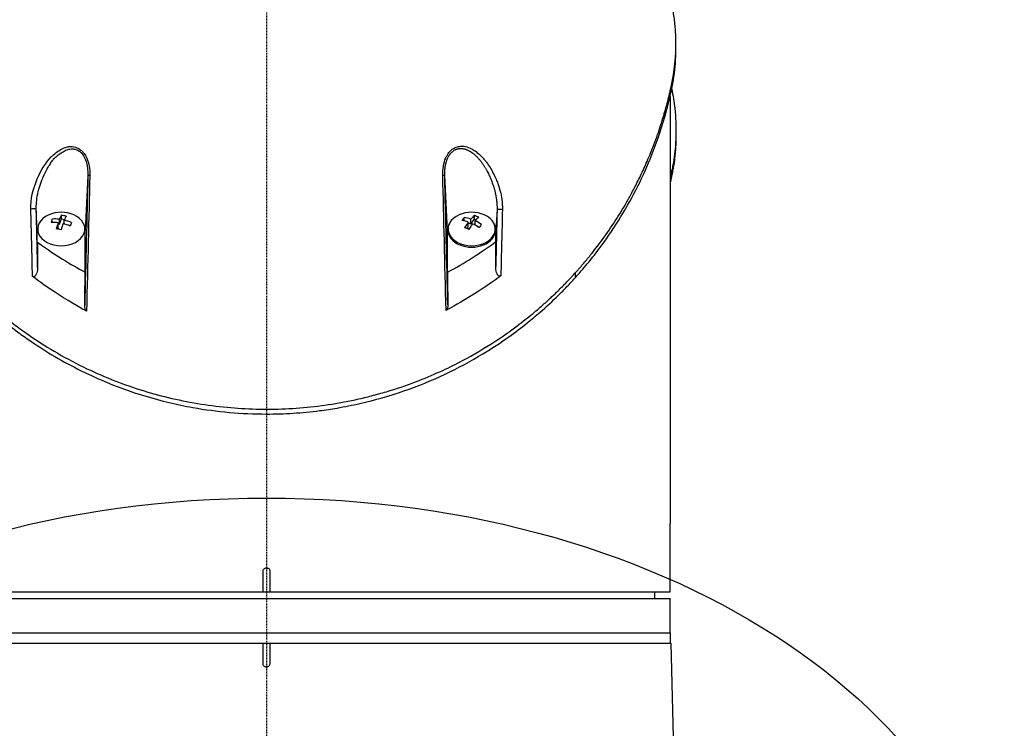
# Model space of a CAD drawing. Header units: millimetres. Extents: x 0 to 4378, y 0 to 2397.
# Tile 200 of 256: x 2215 to 2359, y 576 to 679. Entities that reach past the tile are written whole.
import ezdxf

# ---------------------------------------------------------------- set-up
doc = ezdxf.new("R2010")
doc.units = ezdxf.units.MM
doc.header["$LTSCALE"] = 0.2
doc.linetypes.add('CENTER2', pattern=[1.125, 0.75, -0.125, 0.125, -0.125])
doc.layers.add('02_Center Line', color=1, linetype='CENTER2')
doc.layers.add('12_Before Rev.Num.', color=5, linetype='Continuous')

# ---------------------------------------------------------------- blocks, each defined once
blk = doc.blocks.new('A$C4b696719')
for p, q in [((59.86, 175.38), (59.86, 176.08)), ((59, 168.38), (59, 106)), ((59.86, 163.46), (59.86, 162.75)), ((-29.8, 160.27), (-29.8, 160.26)), ((-29.71, 160.78), (-29.71, 160.78)), ((-29.7, 160.33), (-29.7, 160.31)), ((-29.29, 160.53), (-29.29, 160.53)), ((-29.08, 160.99), (-29.08, 160.99)), ((29.8, 160.32), (29.8, 160.32)), ((30.64, 160.29), (30.64, 160.29)), ((-32.31, 158.5), (-32.3, 158.5)), ((-32.17, 158.68), (-32.17, 158.68)), ((-26.27, 158.5), (-26.27, 158.5)), ((-25.99, 158.5), (-25.99, 158.5)), ((25.93, 158.5), (25.93, 158.5)), ((26.21, 158.5), (26.21, 158.5)), ((31.49, 158.68), (31.49, 158.68)), ((31.62, 158.5), (31.62, 158.5)), ((-26.1, 156.97), (-26.1, 156.97)), ((26.05, 156.9), (26.05, 156.9)), ((-26.1, 156.79), (-26.5, 148.78)), ((26.45, 148.78), (26.05, 156.81)), ((-33.5, 148.78), (-33.65, 151.91)), ((33.7, 151.85), (33.55, 148.78)), ((-31.31, 149.97), (-31.31, 150.46)), ((-30.44, 149.24), (-30.44, 149.92)), ((-30.44, 149.77), (-30.26, 149.73)), ((-30.26, 149.73), (-29.98, 150.48)), ((-30.26, 149.73), (-30.26, 150.42)), ((-29.98, 150.48), (-29.98, 151)), ((-29.98, 150.48), (-29.51, 150.39)), ((-29.56, 149.74), (-29.56, 150.29)), ((28.92, 150.17), (28.92, 150.68)), ((29.5, 149.33), (29.5, 150.01)), ((29.5, 149.92), (29.87, 149.77)), ((29.87, 149.77), (29.87, 150.46)), ((29.87, 149.77), (30.41, 150.44)), ((30.41, 150.44), (30.41, 150.96)), ((30.41, 150.44), (30.63, 150.35)), ((30.5, 149.57), (30.5, 150.2)), ((-33.5, 147.1), (-33.5, 148.78)), ((-33.45, 148.78), (-33.45, 148.99)), ((-30.53, 148.99), (-30.44, 149.24)), ((-28.71, 149.44), (-28.69, 149.44)), ((-26.55, 148.78), (-26.55, 148.99)), ((-26.5, 142.69), (-26.5, 148.78)), ((26.45, 142.68), (26.45, 148.78)), ((26.55, 148.78), (26.55, 149)), ((29.29, 149.06), (29.5, 149.33)), ((30.81, 149.38), (31.11, 149.26)), ((33.45, 148.78), (33.45, 149)), ((33.55, 147.17), (33.55, 148.78)), ((45.13, 142.58), (45.13, 141.87)), ((59, 96), (59, 106)), ((-0.5, 96), (-0.5, 99)), ((0.5, 99), (0.5, 96)), ((-59, 96), (-0.5, 96)), ((-59, 95), (59, 95)), ((-0.5, 96), (0.5, 96)), ((0.5, 96), (59, 96)), ((56.7, 96), (56.71, 95)), ((59, 90), (59, 95)), ((-59, 90), (59, 90)), ((-59, 90), (59, 90)), ((59, 90), (59, 88.5)), ((-59.09, 88.5), (59.09, 88.5)), ((-0.5, 85.5), (-0.5, 88.5)), ((0.5, 88.5), (0.5, 85.5)), ((59.09, 88.5), (59.6, 69.01))]:
    blk.add_line(p, q)
for centre, start, end in [((-30, 146.93), 66.1424, 113.8576), ((30, 146.93), 66.0014, 113.9986)]:
    blk.add_arc(centre, 4.52, start, end)
for centre, major_axis, ratio, start_param, end_param in [((-25.6, 156.78), (-0.5, 0.012), 0.024319, 5.169697, 6.258496), ((25.55, 156.79), (0.5, 0.012), 0.023755, 0.024678, 1.113289), ((-34.15, 151.9), (0.5, 0.012), 0.05885, 0.024714, 2.181472), ((34.2, 151.84), (-0.5, 0.012), 0.058318, 4.099347, 6.258459), ((-30, 148.99), (-3.45, 0), 0.707878, 5.270816, 10.437148), ((-31.4, 147.2), (-0.79, -4.21), 0.181241, 3.860319, 4.029891), ((-30.09, 146.68), (4.22, -1.58), 0.682686, 1.902, 2.149147), ((-29.91, 147.18), (-4.22, 1.58), 0.682686, 5.043593, 5.29074), ((-30.35, 147), (-0.83, -4.43), 0.181241, 4.025659, 4.272806), ((-30.35, 147), (-0.83, -4.43), 0.181241, 3.617405, 3.864551), ((-29.65, 146.87), (0.83, 4.43), 0.181241, 0.884066, 1.131213), ((-29.63, 147.92), (-4.01, 1.5), 0.682686, 4.878253, 5.047825), ((-30.09, 146.68), (4.22, -1.58), 0.682686, 1.493746, 1.740893), ((-29.65, 146.87), (0.83, 4.43), 0.181241, 0.475812, 0.722959), ((-29.91, 147.18), (-4.22, 1.58), 0.682686, 4.635339, 4.882485), ((-28.6, 146.67), (0.79, 4.21), 0.181241, 0.718727, 0.888298), ((30, 149), (-3.45, 0), 0.707107, 5.274295, 10.433668), ((30, 148.78), (-3.55, 0), 0.707107, 5.903216, 6.283194), ((28.74, 147.44), (-1.62, -3.96), 0.353222, 3.913725, 4.083296), ((29.82, 146.71), (3.49, -2.85), 0.612563, 2.114623, 2.36177), ((30.18, 147.15), (-3.49, 2.85), 0.612563, 5.256216, 5.503362), ((29.69, 147.06), (-1.7, -4.17), 0.353222, 4.079064, 4.326211), ((30.31, 146.8), (1.7, 4.17), 0.353222, 0.937471, 1.184618), ((29.69, 147.06), (-1.7, -4.17), 0.353222, 3.67081, 3.917956), ((29.82, 146.71), (3.49, -2.85), 0.612563, 1.706369, 1.953516), ((30.72, 147.82), (-3.32, 2.71), 0.612563, 5.090876, 5.260448), ((30.31, 146.8), (1.7, 4.17), 0.353222, 0.529217, 0.776364), ((30.18, 147.15), (-3.49, 2.85), 0.612563, 4.847961, 5.095108), ((30, 148.78), (3.55, 0), 0.707107, 0.000009, 0.379969), ((-30, 148.78), (-3.45, 0), 0.707878, 0, 0.000009), ((-30.37, 145.94), (4.01, -1.5), 0.682686, 1.736661, 1.906232), ((30, 148.78), (-3.45, 0), 0.707107, 0, 3.141593), ((29.28, 146.04), (3.32, -2.71), 0.612563, 1.949284, 2.118855), ((31.26, 146.42), (1.62, 3.96), 0.353222, 0.772132, 0.941703), ((1.16, 188.94), (-51.84, -16.71), 0.966851, 1.753207, 1.907884)]:
    blk.add_ellipse(centre, major_axis=major_axis, ratio=ratio, start_param=start_param, end_param=end_param)
for points, knots in [([(-58.25, 185.97), (-58.35, 185.63), (-58.44, 185.29), (-58.72, 184.24), (-58.9, 183.52), (-59.09, 182.69), (-59.11, 182.59), (-59.15, 182.4), (-59.17, 182.32), (-59.21, 182.15), (-59.23, 182.06), (-59.27, 181.86), (-59.29, 181.75), (-59.33, 181.55), (-59.35, 181.47), (-59.39, 181.26), (-59.41, 181.14), (-59.45, 180.92), (-59.46, 180.81), (-59.57, 180.18), (-59.64, 179.65), (-59.77, 178.44), (-59.82, 177.75), (-59.87, 176.36), (-59.87, 175.66), (-59.82, 174.52), (-59.79, 174.07), (-59.75, 173.53), (-59.74, 173.42), (-59.71, 173.14), (-59.69, 172.95), (-59.61, 172.31), (-59.55, 171.86), (-59.43, 171.16), (-59.39, 170.92), (-59.33, 170.59), (-59.31, 170.51), (-59.28, 170.38), (-59.27, 170.33), (-59.24, 170.19), (-59.22, 170.09), (-59.17, 169.84), (-59.14, 169.69), (-59.06, 169.35), (-59.02, 169.16), (-58.93, 168.8), (-58.89, 168.62), (-58.83, 168.38), (-58.82, 168.32), (-58.77, 168.12), (-58.73, 167.96), (-58.63, 167.57), (-58.57, 167.36), (-58.47, 166.97), (-58.43, 166.81), (-58.34, 166.48), (-58.29, 166.32), (-58.17, 165.9), (-58.09, 165.64), (-57.96, 165.19), (-57.9, 165.01), (-57.8, 164.68), (-57.76, 164.54), (-57.69, 164.33), (-57.67, 164.26), (-57.58, 163.99), (-57.51, 163.78), (-57.13, 162.67), (-56.8, 161.76), (-56.06, 159.87), (-55.65, 158.9), (-55.03, 157.55), (-54.86, 157.17), (-54.58, 156.61), (-54.5, 156.43), (-54.19, 155.81), (-53.97, 155.38), (-53.51, 154.51), (-53.27, 154.06), (-52.49, 152.66), (-51.92, 151.71), (-50.84, 149.99), (-50.32, 149.22), (-49.16, 147.57), (-48.51, 146.68), (-47.27, 145.11), (-46.69, 144.41), (-43.82, 141.08), (-41.24, 138.55), (-37.73, 135.71), (-37.09, 135.22), (-35.81, 134.26), (-35.16, 133.8), (-31.95, 131.6), (-29.19, 129.99), (-24.91, 127.96), (-23.55, 127.37), (-20.8, 126.3), (-19.42, 125.82), (-15.27, 124.54), (-12.44, 123.88), (-8.11, 123.2), (-6.67, 123.03), (-2.4, 122.66), (0.45, 122.61), (6.12, 122.92), (8.91, 123.26), (12.36, 123.93), (13.07, 124.08), (14.49, 124.41), (15.2, 124.58), (16.63, 124.97), (17.35, 125.17), (19.51, 125.84), (20.94, 126.34), (23.5, 127.34), (24.65, 127.83), (26.75, 128.8), (27.71, 129.28), (30.29, 130.64), (31.87, 131.58), (34.51, 133.3), (35.6, 134.06), (37.45, 135.45), (38.22, 136.06), (39.53, 137.14), (40.08, 137.62), (40.82, 138.28), (41.02, 138.46), (41.39, 138.8), (41.56, 138.96), (42.03, 139.4), (42.33, 139.68), (43.05, 140.39), (43.48, 140.82), (44.11, 141.48), (44.32, 141.7), (44.63, 142.03), (44.73, 142.14), (44.9, 142.32), (45.11, 142.56), (45.13, 142.58)], [-5.231512, -5.231512, -5.231512, -5.231512, -5.19041, -5.19041, -5.103809, -5.103809, -5.091041, -5.091041, -5.081268, -5.081268, -5.070806, -5.070806, -5.057101, -5.057101, -5.047416, -5.047416, -5.032993, -5.032993, -5.021064, -5.021064, -4.959513, -4.959513, -4.879662, -4.879662, -4.798866, -4.798866, -4.746913, -4.746913, -4.735039, -4.735039, -4.713278, -4.713278, -4.660559, -4.660559, -4.631405, -4.631405, -4.620962, -4.620962, -4.61581, -4.61581, -4.603824, -4.603824, -4.585775, -4.585775, -4.565126, -4.565126, -4.545061, -4.545061, -4.538129, -4.538129, -4.518662, -4.518662, -4.489931, -4.489931, -4.468034, -4.468034, -4.446173, -4.446173, -4.412022, -4.412022, -4.38742, -4.38742, -4.368644, -4.368644, -4.359076, -4.359076, -4.331844, -4.331844, -4.208918, -4.208918, -4.076245, -4.076245, -4.023995, -4.023995, -3.998904, -3.998904, -3.939656, -3.939656, -3.878964, -3.878964, -3.746371, -3.746371, -3.637173, -3.637173, -3.509455, -3.509455, -3.406658, -3.406658, -3.009825, -3.009825, -2.924337, -2.924337, -2.84138, -2.84138, -2.519502, -2.519502, -2.374871, -2.374871, -2.235834, -2.235834, -1.965462, -1.965462, -1.83333, -1.83333, -1.574796, -1.574796, -1.31765, -1.31765, -1.250405, -1.250405, -1.181884, -1.181884, -1.111813, -1.111813, -0.967968, -0.967968, -0.846322, -0.846322, -0.739809, -0.739809, -0.553416, -0.553416, -0.413606, -0.413606, -0.308754, -0.308754, -0.230175, -0.230175, -0.200698, -0.200698, -0.174921, -0.174921, -0.129811, -0.129811, -0.061984, -0.061984, -0.028133, -0.028133, -0.011208, -0.011208, -0.000001, -0.000001, -0.000001, -0.000001]), ([(45.13, 142.58), (45.15, 142.6), (45.36, 142.83), (45.52, 143), (45.61, 143.11), (45.89, 143.43), (46.08, 143.65), (46.63, 144.29), (46.99, 144.72), (48.04, 146.03), (48.72, 146.92), (50.65, 149.6), (51.82, 151.44), (53.17, 153.83), (53.46, 154.37), (54.06, 155.52), (54.37, 156.14), (55.01, 157.46), (55.33, 158.17), (55.99, 159.68), (56.32, 160.5), (56.82, 161.81), (57, 162.3), (57.33, 163.23), (57.48, 163.67), (57.78, 164.6), (57.93, 165.08), (58.13, 165.76), (58.18, 165.95), (58.29, 166.32), (58.34, 166.5), (58.47, 166.97), (58.54, 167.24), (58.67, 167.74), (58.73, 167.95), (58.83, 168.38), (58.88, 168.59), (58.96, 168.91), (58.98, 169.01), (59.04, 169.26), (59.08, 169.42), (59.12, 169.63), (59.13, 169.68), (59.15, 169.77), (59.16, 169.82), (59.18, 169.9), (59.19, 169.93), (59.2, 170), (59.21, 170.05), (59.24, 170.17), (59.25, 170.24), (59.29, 170.42), (59.31, 170.52), (59.36, 170.79), (59.39, 170.95), (59.45, 171.26), (59.48, 171.43), (59.58, 172.08), (59.65, 172.57), (59.86, 174.52), (59.9, 175.99), (59.79, 178.13), (59.74, 178.8), (59.58, 180.11), (59.48, 180.75), (59.33, 181.56), (59.29, 181.73), (59.25, 181.95), (59.24, 182), (59.21, 182.13), (59.19, 182.22), (59.03, 182.97), (58.87, 183.64), (58.57, 184.81), (58.44, 185.28), (58.31, 185.75)], [-8.505803, -8.505803, -8.505803, -8.505803, -8.494785, -8.494785, -8.478063, -8.478063, -8.444627, -8.444627, -8.377752, -8.377752, -8.243883, -8.243883, -7.976301, -7.976301, -7.899894, -7.899894, -7.812617, -7.812617, -7.713811, -7.713811, -7.601206, -7.601206, -7.533204, -7.533204, -7.472897, -7.472897, -7.406802, -7.406802, -7.380659, -7.380659, -7.356701, -7.356701, -7.315971, -7.315971, -7.284981, -7.284981, -7.253286, -7.253286, -7.239037, -7.239037, -7.215436, -7.215436, -7.206289, -7.206289, -7.198131, -7.198131, -7.189482, -7.189482, -7.169747, -7.169747, -7.137337, -7.137337, -7.092372, -7.092372, -7.023785, -7.023785, -6.954937, -6.954937, -6.744242, -6.744242, -6.117798, -6.117798, -5.832068, -5.832068, -5.558694, -5.558694, -5.484409, -5.484409, -5.462186, -5.462186, -5.424226, -5.424226, -5.133135, -5.133135, -4.933815, -4.933815, -4.933815, -4.933815]), ([(-59.86, 175.37), (-59.86, 175.1), (-59.86, 174.84), (-59.83, 173.92), (-59.79, 173.27), (-59.7, 172.37), (-59.67, 172.11), (-59.58, 171.36), (-59.5, 170.86), (-59.39, 170.2), (-59.36, 170.05), (-59.31, 169.79), (-59.28, 169.68), (-59.24, 169.47), (-59.22, 169.37), (-59.17, 169.16), (-59.15, 169.05), (-59.04, 168.53), (-58.94, 168.12), (-58.73, 167.27), (-58.62, 166.83), (-58.28, 165.57), (-58.05, 164.75), (-57.53, 163.13), (-57.26, 162.32), (-56.66, 160.67), (-56.33, 159.83), (-55.61, 158.11), (-55.22, 157.23), (-54.59, 155.9), (-54.36, 155.45), (-53.74, 154.23), (-53.34, 153.47), (-52.44, 151.88), (-51.94, 151.04), (-50.9, 149.39), (-50.36, 148.58), (-49.26, 147.01), (-48.7, 146.24), (-46.99, 144.03), (-45.78, 142.6), (-42.07, 138.63), (-39.35, 136.18), (-35.74, 133.5), (-35.13, 133.07), (-32.21, 131.06), (-29.73, 129.6), (-23.12, 126.33), (-18.82, 124.74), (-13.08, 123.37), (-11.93, 123.13), (-9, 122.61), (-7.22, 122.37), (-3.62, 122.05), (-1.81, 121.97), (0, 121.97)], [0.3703293, 0.3703293, 0.3703293, 0.3703293, 0.3768428, 0.3768428, 0.3928613, 0.3928613, 0.3992061, 0.3992061, 0.4115742, 0.4115742, 0.4153435, 0.4153435, 0.4181398, 0.4181398, 0.4207138, 0.4207138, 0.4231441, 0.4231441, 0.4328041, 0.4328041, 0.443145, 0.443145, 0.4624048, 0.4624048, 0.4815797, 0.4815797, 0.5018181, 0.5018181, 0.5229618, 0.5229618, 0.5340035, 0.5340035, 0.5527188, 0.5527188, 0.5738832, 0.5738832, 0.5945831, 0.5945831, 0.6145009, 0.6145009, 0.6528362, 0.6528362, 0.7241388, 0.7241388, 0.7381113, 0.7381113, 0.7906485, 0.7906485, 0.8696683, 0.8696683, 0.8893857, 0.8893857, 0.91901, 0.91901, 0.9486637, 0.9486637, 0.9486637, 0.9486637]), ([(45.13, 141.87), (45.17, 141.92), (45.54, 142.32), (46.32, 143.22), (46.61, 143.56), (47.46, 144.59), (48.01, 145.28), (49.59, 147.39), (50.58, 148.82), (53.3, 153.17), (54.83, 156.17), (56.92, 161.26), (57.63, 163.32), (58.81, 167.43), (59.13, 168.96), (59.26, 169.57), (59.28, 169.67), (59.37, 170.1), (59.43, 170.42), (59.69, 172.04), (59.82, 173.34), (59.86, 174.89), (59.86, 175.13), (59.86, 175.38)], [0.000001, 0.000001, 0.000001, 0.000001, 0.0209992, 0.0209992, 0.0336204, 0.0336204, 0.0588534, 0.0588534, 0.10929, 0.10929, 0.2101393, 0.2101393, 0.2773865, 0.2773865, 0.3432593, 0.3432593, 0.3572552, 0.3572552, 0.400141, 0.400141, 0.5721057, 0.5721057, 0.60461, 0.60461, 0.60461, 0.60461]), ([(59.24, 169.46), (59.43, 168.5), (59.59, 167.55), (59.83, 165.31), (59.89, 163.98), (59.83, 161.99), (59.79, 161.34), (59.7, 160.42), (59.67, 160.16), (59.58, 159.4), (59.5, 158.89), (59.39, 158.23), (59.36, 158.07), (59.31, 157.81), (59.28, 157.7), (59.24, 157.48), (59.22, 157.38), (59.17, 157.17), (59.15, 157.06), (59.09, 156.77), (59.04, 156.57), (59, 156.38)], [0.3226532, 0.3226532, 0.3226532, 0.3226532, 0.3447473, 0.3447473, 0.3768428, 0.3768428, 0.3928613, 0.3928613, 0.3992061, 0.3992061, 0.4115742, 0.4115742, 0.4153435, 0.4153435, 0.4181398, 0.4181398, 0.4207138, 0.4207138, 0.4231441, 0.4231441, 0.4275872, 0.4275872, 0.4275872, 0.4275872]), ([(59.86, 162.75), (59.86, 162.38), (59.85, 162.01), (59.82, 161.18), (59.79, 160.73), (59.75, 160.17), (59.74, 160.07), (59.71, 159.78), (59.69, 159.59), (59.61, 158.94), (59.55, 158.48), (59.43, 157.78), (59.39, 157.53), (59.33, 157.2), (59.31, 157.11), (59.28, 156.98), (59.27, 156.94), (59.24, 156.79), (59.22, 156.69), (59.17, 156.44), (59.14, 156.29), (59.07, 155.97), (59.03, 155.83), (59, 155.68)], [-4.8416066, -4.8416066, -4.8416066, -4.8416066, -4.7988656, -4.7988656, -4.7469126, -4.7469126, -4.7350389, -4.7350389, -4.7132784, -4.7132784, -4.660559, -4.660559, -4.6314054, -4.6314054, -4.6209621, -4.6209621, -4.6158095, -4.6158095, -4.6038241, -4.6038241, -4.5857751, -4.5857751, -4.569121, -4.569121, -4.569121, -4.569121]), ([(-34.44, 151.92), (-34.48, 153.34), (-34.16, 154.8), (-33.51, 156.33), (-32.96, 157.62), (-32.27, 158.68), (-31.46, 159.52), (-31.41, 159.56), (-31.36, 159.61), (-31.31, 159.66), (-30.81, 160.15), (-30.3, 160.52), (-29.78, 160.75), (-29.63, 160.82), (-29.47, 160.88), (-29.33, 160.92), (-29.18, 160.97), (-29.03, 161.01), (-28.89, 161.03), (-28.58, 161.07), (-28.26, 161.04), (-27.92, 160.95), (-27.63, 160.87), (-27.37, 160.73), (-27.12, 160.53), (-27.07, 160.5), (-27.03, 160.45), (-26.98, 160.41), (-26.87, 160.3), (-26.76, 160.18), (-26.66, 160.05), (-26.59, 159.95), (-26.52, 159.84), (-26.45, 159.72), (-26.38, 159.6), (-26.32, 159.48), (-26.27, 159.36), (-25.95, 158.63), (-25.8, 157.77), (-25.83, 156.8)], [0, 0, 0, 0, 0.25, 0.25, 0.25, 0.4865055, 0.4865055, 0.4865055, 0.5, 0.5, 0.5, 0.625, 0.625, 0.625, 0.65625, 0.65625, 0.65625, 0.6875, 0.6875, 0.6875, 0.75, 0.75, 0.75, 0.8021419, 0.8021419, 0.8021419, 0.8125, 0.8125, 0.8125, 0.8375, 0.8375, 0.8375, 0.85625, 0.85625, 0.85625, 0.875, 0.875, 0.875, 0.9999999, 0.9999999, 0.9999999, 0.9999999]), ([(-31.06, 159.3), (-31.05, 159.3), (-31.04, 159.3), (-31.04, 159.29), (-31.03, 159.28), (-31.03, 159.28), (-31.03, 159.29), (-31.03, 159.29), (-31.03, 159.29), (-31.02, 159.3), (-31.02, 159.3), (-31.02, 159.31), (-31.01, 159.32), (-30.97, 159.35), (-30.89, 159.41), (-30.82, 159.49), (-30.62, 159.71), (-30.3, 159.92), (-30, 160.13)], [-0.161555, -0.161555, -0.161555, -0.161555, -0.1611328, -0.1611328, -0.1611328, -0.1603838, -0.1603838, -0.1603838, -0.1601562, -0.1601562, -0.1601562, -0.15625, -0.15625, -0.15625, -0.125, -0.125, -0.125, 0, 0, 0, 0]), ([(-29.74, 160.29), (-29.64, 160.35), (-29.55, 160.4), (-29.45, 160.45), (-29.36, 160.5), (-29.26, 160.54), (-29.15, 160.58), (-29.01, 160.63), (-28.84, 160.68), (-28.54, 160.7), (-28.52, 160.7), (-28.5, 160.7), (-28.48, 160.7), (-28.4, 160.7), (-28.32, 160.7), (-28.26, 160.7), (-28.2, 160.69), (-28.13, 160.68), (-28.07, 160.67), (-27.92, 160.64), (-27.77, 160.59), (-27.63, 160.53), (-27.47, 160.45), (-27.33, 160.35), (-27.19, 160.23), (-27.17, 160.21), (-27.14, 160.19), (-27.11, 160.16), (-26.93, 159.97), (-26.76, 159.75), (-26.63, 159.48), (-26.5, 159.24), (-26.39, 158.96), (-26.31, 158.65), (-26.17, 158.13), (-26.09, 157.51), (-26.1, 156.79)], [-0.9529877, -0.9529877, -0.9529877, -0.9529877, -0.9022408, -0.9022408, -0.9022408, -0.8514938, -0.8514938, -0.8514938, -0.75, -0.75, -0.75, -0.7421865, -0.7421865, -0.7421865, -0.705, -0.705, -0.705, -0.675, -0.675, -0.675, -0.6, -0.6, -0.6, -0.5168612, -0.5168612, -0.5168612, -0.5, -0.5, -0.5, -0.375, -0.375, -0.375, -0.25, -0.25, -0.25, -0.0000001, -0.0000001, -0.0000001, -0.0000001]), ([(25.77, 156.81), (25.75, 157.79), (25.9, 158.64), (26.2, 159.37), (26.25, 159.49), (26.32, 159.62), (26.4, 159.76), (26.46, 159.87), (26.52, 159.97), (26.58, 160.05), (26.69, 160.2), (26.8, 160.34), (26.93, 160.45), (27.02, 160.54), (27.11, 160.62), (27.21, 160.69), (27.38, 160.81), (27.56, 160.9), (27.75, 160.97), (27.95, 161.04), (28.16, 161.08), (28.37, 161.09), (28.53, 161.1), (28.7, 161.1), (28.86, 161.08), (29.15, 161.04), (29.46, 160.95), (29.76, 160.82), (29.94, 160.74), (30.09, 160.66), (30.23, 160.57), (30.4, 160.47), (30.58, 160.34), (30.77, 160.19), (30.97, 160.04), (31.17, 159.86), (31.38, 159.65), (31.43, 159.6), (31.49, 159.54), (31.56, 159.46), (31.63, 159.39), (31.7, 159.31), (31.78, 159.22), (31.89, 159.09), (31.98, 158.98), (32.06, 158.89), (32.08, 158.86), (32.12, 158.81), (32.16, 158.76), (32.35, 158.52), (32.52, 158.26), (32.68, 158), (32.84, 157.74), (33, 157.45), (33.16, 157.12), (33.33, 156.81), (33.46, 156.52), (33.57, 156.27), (33.63, 156.13), (33.67, 156.03), (33.69, 155.97), (33.73, 155.88), (33.77, 155.77), (33.81, 155.66), (33.96, 155.26), (34.07, 154.88), (34.16, 154.53), (34.27, 154.14), (34.35, 153.74), (34.41, 153.31), (34.47, 152.83), (34.5, 152.34), (34.49, 151.86)], [0, 0, 0, 0, 0.125, 0.125, 0.125, 0.142857, 0.142857, 0.142857, 0.160714, 0.160714, 0.160714, 0.1875, 0.1875, 0.1875, 0.210358, 0.210358, 0.210358, 0.25, 0.25, 0.25, 0.28125, 0.28125, 0.28125, 0.3125, 0.3125, 0.3125, 0.375, 0.375, 0.375, 0.410714, 0.410714, 0.410714, 0.446429, 0.446429, 0.446429, 0.5, 0.5, 0.5, 0.518047, 0.518047, 0.518047, 0.535714, 0.535714, 0.535714, 0.559524, 0.559524, 0.559524, 0.571429, 0.571429, 0.571429, 0.642857, 0.642857, 0.642857, 0.696429, 0.696429, 0.696429, 0.75, 0.75, 0.75, 0.775, 0.775, 0.775, 0.8, 0.8, 0.8, 0.85, 0.85, 0.85, 0.925, 0.925, 0.925, 1, 1, 1, 1]), ([(-32.7, 156.44), (-32.7, 156.46), (-32.69, 156.48), (-32.68, 156.5), (-32.67, 156.52), (-32.67, 156.54), (-32.66, 156.55), (-32.23, 157.54), (-31.82, 158.18), (-31.59, 158.54), (-31.58, 158.56), (-31.56, 158.58), (-31.55, 158.61), (-31.41, 158.82), (-31.31, 158.97), (-31.23, 159.08), (-31.2, 159.12), (-31.17, 159.16), (-31.14, 159.2), (-31.13, 159.22), (-31.11, 159.24), (-31.1, 159.25), (-31.1, 159.26), (-31.09, 159.26), (-31.09, 159.27), (-31.08, 159.28), (-31.07, 159.29), (-31.06, 159.3)], [-0.5091392, -0.5091392, -0.5091392, -0.5091392, -0.5044443, -0.5044443, -0.5044443, -0.5, -0.5, -0.5, -0.2658839, -0.2658839, -0.2658839, -0.25, -0.25, -0.25, -0.1875, -0.1875, -0.1875, -0.171875, -0.171875, -0.171875, -0.1640625, -0.1640625, -0.1640625, -0.1621094, -0.1621094, -0.1621094, -0.161555, -0.161555, -0.161555, -0.161555]), ([(-33.65, 151.91), (-33.67, 152.47), (-33.63, 153.23), (-33.43, 154.15), (-33.29, 154.84), (-33.06, 155.62), (-32.7, 156.44)], [-0.9999999, -0.9999999, -0.9999999, -0.9999999, -0.7192609, -0.7192609, -0.7192609, -0.5091392, -0.5091392, -0.5091392, -0.5091392]), ([(-33.5, 148.78), (-33.5, 148.79), (-33.5, 148.8), (-33.5, 148.99), (-33.47, 149.15), (-33.42, 149.3)], [-1.6374187, -1.6374187, -1.6374187, -1.6374187, -1.6275691, -1.6275691, -1.4665788, -1.4665788, -1.4665788, -1.4665788]), ([(-33.5, 147.1), (-32.56, 146.41), (-31.35, 145.56), (-28.63, 143.87), (-27.64, 143.3), (-26.5, 142.69)], [-1.360949, -1.360949, -1.360949, -1.360949, -0.704854, -0.704854, -0.209771, -0.209771, -0.209771, -0.209771]), ([(-33.5, 147.1), (-33.49, 146.62), (-33.49, 146.13), (-33.48, 145.64), (-33.48, 145.27), (-33.47, 144.9), (-33.46, 144.16), (-33.46, 143.8), (-33.46, 143.43)], [-0.4132634, -0.4132634, -0.4132634, -0.4132634, -0.248278, -0.248278, -0.248278, -0.1241395, -0.1241395, -0.000001, -0.000001, -0.000001, -0.000001]), ([(33.51, 143.51), (33.51, 144.12), (33.52, 144.73), (33.54, 145.95), (33.54, 146.56), (33.55, 147.17)], [-0.4115069, -0.4115069, -0.4115069, -0.4115069, -0.2057535, -0.2057535, 0, 0, 0, 0]), ([(-33.46, 143.43), (-33.45, 143.14), (-33.5, 142.84), (-33.64, 142.44), (-33.7, 142.32), (-33.81, 142.17), (-33.86, 142.12), (-33.93, 142.06), (-33.97, 142.05), (-34.03, 142.03), (-34.05, 142.02), (-34.1, 142.03), (-34.13, 142.03), (-34.17, 142.05), (-34.19, 142.06), (-34.2, 142.07)], [0, 0, 0, 0, 0.095972, 0.095972, 0.1472556, 0.1472556, 0.1799, 0.1799, 0.201094, 0.201094, 0.2173693, 0.2173693, 0.2315622, 0.2315622, 0.2460854, 0.2460854, 0.2460854, 0.2460854]), ([(-26.57, 137.83), (-26.56, 138.43), (-26.55, 139.02), (-26.53, 140.21), (-26.53, 140.81), (-26.52, 141.4), (-26.52, 141.4), (-26.52, 141.41), (-26.52, 141.42), (-26.51, 141.84), (-26.51, 142.27), (-26.5, 142.69)], [-0.3898017, -0.3898017, -0.3898017, -0.3898017, -0.1949013, -0.1949013, 0, 0, 0, 0.0018086, 0.0018086, 0.0018086, 0.14148, 0.14148, 0.14148, 0.14148]), ([(26.45, 142.68), (26.46, 141.89), (26.47, 141.1), (26.49, 139.52), (26.5, 138.72), (26.51, 137.93)], [-0.5215449, -0.5215449, -0.5215449, -0.5215449, -0.2607807, -0.2607807, -0.000001, -0.000001, -0.000001, -0.000001]), ([(34.26, 142.14), (34.24, 142.12), (34.22, 142.11), (34.18, 142.1), (34.16, 142.09), (34.11, 142.09), (34.08, 142.09), (34.02, 142.11), (33.99, 142.13), (33.91, 142.19), (33.87, 142.24), (33.76, 142.39), (33.7, 142.51), (33.55, 142.92), (33.5, 143.23), (33.51, 143.51)], [0, 0, 0, 0, 0.0072477, 0.0072477, 0.0143489, 0.0143489, 0.0228418, 0.0228418, 0.0339291, 0.0339291, 0.0510712, 0.0510712, 0.0783349, 0.0783349, 0.128202, 0.128202, 0.128202, 0.128202]), ([(-26.3, 137), (-26.81, 137.27), (-28.37, 138.12), (-31.97, 140.43), (-33.27, 141.36), (-34.2, 142.07)], [0.000001, 0.000001, 0.000001, 0.000001, 0.1867187, 0.1867187, 0.3309926, 0.3309926, 0.3309926, 0.3309926]), ([(0, 121.97), (1.3, 121.97), (2.6, 122.01), (5.2, 122.18), (6.49, 122.3), (8.63, 122.57), (9.48, 122.7), (11.44, 123.04), (12.56, 123.26), (18.08, 124.51), (22.24, 125.98), (28.03, 128.7), (29.87, 129.69), (32.95, 131.55), (34.22, 132.39), (36.36, 133.91), (37.24, 134.58), (38.75, 135.79), (39.38, 136.31), (40.93, 137.65), (41.81, 138.47), (43.1, 139.73), (43.51, 140.15), (44.13, 140.79), (44.34, 141.01), (44.87, 141.58), (45.11, 141.85), (45.13, 141.87)], [0, 0, 0, 0, 0.390825, 0.390825, 0.781922, 0.781922, 1.04286, 1.04286, 1.390837, 1.390837, 2.785291, 2.785291, 3.480739, 3.480739, 4.002308, 4.002308, 4.393417, 4.393417, 4.686737, 4.686737, 5.128171, 5.128171, 5.349223, 5.349223, 5.459526, 5.459526, 5.641477, 5.641477, 5.641477, 5.641477]), ([(34.26, 142.14), (33.3, 141.43), (31.95, 140.5), (28.48, 138.32), (26.97, 137.5), (26.25, 137.11)], [0.000001, 0.000001, 0.000001, 0.000001, 0.4106193, 0.4106193, 0.9148229, 0.9148229, 0.9148229, 0.9148229]), ([(-26.3, 137), (-26.33, 137.01), (-26.35, 137.03), (-26.4, 137.08), (-26.42, 137.11), (-26.47, 137.2), (-26.5, 137.28), (-26.55, 137.51), (-26.57, 137.67), (-26.57, 137.83)], [0.00000001, 0.00000001, 0.00000001, 0.00000001, 0.00934531, 0.00934531, 0.02070119, 0.02070119, 0.04610095, 0.04610095, 0.07967024, 0.07967024, 0.07967024, 0.07967024]), ([(26.51, 137.93), (26.52, 137.76), (26.5, 137.61), (26.45, 137.39), (26.42, 137.31), (26.36, 137.22), (26.34, 137.19), (26.3, 137.14), (26.28, 137.13), (26.25, 137.11)], [0, 0, 0, 0, 0.0547661, 0.0547661, 0.0963591, 0.0963591, 0.1151719, 0.1151719, 0.1307191, 0.1307191, 0.1307191, 0.1307191]), ([(-0.5, 99), (-0.5, 99.06), (-0.49, 99.11), (-0.47, 99.17), (-0.45, 99.22), (-0.43, 99.27), (-0.39, 99.31), (-0.36, 99.36), (-0.31, 99.39), (-0.27, 99.42), (-0.22, 99.45), (-0.16, 99.48), (-0.11, 99.49), (-0.07, 99.5), (-0.04, 99.5), (0, 99.5), (0.06, 99.5), (0.11, 99.49), (0.17, 99.47), (0.22, 99.45), (0.27, 99.43), (0.31, 99.39), (0.36, 99.36), (0.39, 99.31), (0.42, 99.27), (0.45, 99.22), (0.48, 99.16), (0.49, 99.11), (0.5, 99.07), (0.5, 99.04), (0.5, 99)], [0, 0, 0, 0, 0.107468, 0.107468, 0.107468, 0.214935, 0.214935, 0.214935, 0.322405, 0.322405, 0.322405, 0.429877, 0.429877, 0.429877, 0.5, 0.5, 0.5, 0.607468, 0.607468, 0.607468, 0.714935, 0.714935, 0.714935, 0.822405, 0.822405, 0.822405, 0.929877, 0.929877, 0.929877, 1, 1, 1, 1]), ([(0.5, 85.5), (0.5, 85.44), (0.49, 85.37), (0.44, 85.25), (0.4, 85.19), (0.31, 85.1), (0.25, 85.06), (0.13, 85.01), (0.06, 85), (-0.06, 85), (-0.13, 85.01), (-0.25, 85.06), (-0.31, 85.1), (-0.4, 85.19), (-0.44, 85.25), (-0.49, 85.37), (-0.5, 85.44), (-0.5, 85.5)], [-0.3013915, -0.3013915, -0.3013915, -0.3013915, -0.2825592, -0.2825592, -0.2637158, -0.2637158, -0.2448765, -0.2448765, -0.2260372, -0.2260372, -0.207198, -0.207198, -0.1883587, -0.1883587, -0.1695153, -0.1695153, -0.150683, -0.150683, -0.150683, -0.150683])]:
    blk.add_open_spline(points, degree=3, knots=knots)
for points in [[(-30, 160.13), (-29.9, 160.19), (-29.82, 160.25), (-29.74, 160.29)], [(-26.1, 156.79), (-26.26, 150.47), (-26.41, 144.15), (-26.57, 137.83)], [(-25.83, 156.8), (-25.97, 150.53), (-26.13, 143.91), (-26.3, 137)], [(26.25, 137.11), (26.08, 143.98), (25.92, 150.58), (25.77, 156.81)], [(26.51, 137.93), (26.36, 144.22), (26.21, 150.51), (26.05, 156.81)], [(-33.63, 152.75), (-33.63, 152.75), (-33.63, 152.75), (-33.64, 152.74)], [(33.68, 152.64), (33.68, 152.64), (33.69, 152.63), (33.69, 152.63)], [(-34.2, 142.07), (-34.28, 145.36), (-34.36, 148.64), (-34.44, 151.92)], [(-33.46, 143.43), (-33.52, 146.26), (-33.59, 149.08), (-33.65, 151.91)], [(33.7, 151.85), (33.64, 149.07), (33.57, 146.29), (33.51, 143.51)], [(34.49, 151.86), (34.41, 148.62), (34.33, 145.38), (34.26, 142.14)], [(-26.57, 149.28), (-26.53, 149.13), (-26.5, 148.96), (-26.5, 148.78)]]:
    blk.add_open_spline(points, degree=3)
blk.add_rational_spline([(26.05, 156.81), (26.04, 157.53), (26.11, 158.25), (26.54, 159.59), (26.93, 160.19), (27.99, 160.83), (28.63, 160.83), (29.78, 160.4), (30.3, 160.01), (31.68, 158.6), (32.39, 157.37), (33.4, 154.74), (33.74, 153.3), (33.7, 151.85)], [1.00000030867, 1.0000002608, 1.00000021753, 1.0000001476, 1.00000012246, 1.0000001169, 1.00000013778, 1.00000020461, 1.00000024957, 1.00000040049, 1.00000052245, 1.00000079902, 1.00000095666, 1.00000112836], degree=3, knots=[0, 0, 0, 0, 0.125, 0.125, 0.25, 0.25, 0.375, 0.375, 0.5, 0.5, 0.75, 0.75, 1, 1, 1, 1])
at = {"layer": '02_Center Line'}
blk.add_line((0, 1425.31), (0, -16.53), dxfattribs=at)

msp = doc.modelspace()

# ---------------------------------------------------------------- linework, layer by layer
at = {"layer": '12_Before Rev.Num.'}
msp.add_ellipse((2251.163, 536.659), major_axis=(107.86, 0), ratio=0.6763455, dxfattribs=at)

# ---------------------------------------------------------------- block references
msp.add_blockref('A$C4b696719', (2251.163, 499.915))

doc.saveas('drawing.dxf')
